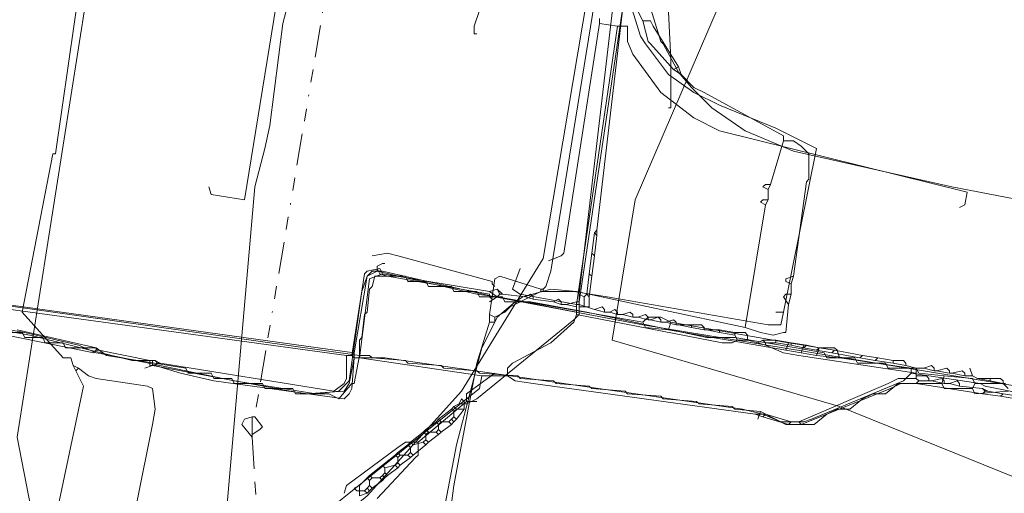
# Model space of a CAD drawing. Header units: metres. Extents: x 157984 to 159055, y 577129 to 578276.
# Tile 32 of 70: x 158463 to 158540, y 577553 to 577591. Entities that reach past the tile are written whole.
import ezdxf
from ezdxf.lldxf.tags import DXFTag

# ---------------------------------------------------------------- set-up
doc = ezdxf.new("R2010")
doc.units = ezdxf.units.M
doc.linetypes.add('RI-OVERIG', pattern=[17, 5, -2, 2, -2, 0, -2, 2, -2])
for name, color, linetype, lineweight, true_color in [('B-OI-KL-DATA_ALLIANDER TELECOM_0000792941_VECT_16O029485-G', 3, 'KL-DATA-N', 18, 0x00ff00), ('B-OI-KL-DATA_KPN_0000546663_VECT_16O029485-G', 3, 'KL-DATA-N', 18, 0x00ff00), ('B-OI-KL-DATA_LIANDER_0000574962_VECT_16O029485-G', 3, 'KL-DATA-N', 18, 0x00ff00), ('B-OI-KL-DATA_ZIGGO BV_0000546674_VECT_16O029485-G', 3, 'KL-DATA-N', 18, 0x00ff00), ('B-OI-KL-DATA_ZIGGO SERVICES_0000565862_VECT_16O029485-G', 3, 'KL-DATA-N', 18, 0x00ff00), ('B-OI-KL-ET_LS_LIANDER_0000574962_VECT_16O029485-G', 1, 'KL-LS-N', 18, 0xff0000), ('B-OI-KL-ET_MS_LIANDER_0000574962_VECT_16O029485-G', 7, 'KL-MS-N', 18, 0xa50000), ('B-OI-KL-GAS_HD_LIANDER_0000574962_VECT_16O029485-G', 30, 'KL-GAS-HD-N', 18, 0xff7f00), ('B-OI-KL-GAS_LD_LIANDER_0000574962_VECT_16O029485-G', 40, 'KL-GAS-LD-N', 18, 0xffbf00), ('B-OI-KL-WATER_VITENS_0000552354_VECT_16O029485-G', 160, 'KL-WATER-N', 18, 0x003fff), ('B-OI-KL-WATER_WBGR_0000574983_VECT_16O029485-G', 160, 'KL-WATER-N', 18, 0x003fff), ('B-OI-RI-DRUK_VDBGEMHARLINGEN_0000590425_VECT_16O029485-G', 7, 'RI-PERS', 18, 0xa500a5), ('B-OI-RI-VRIJVERVAL_VDBGEMHARLINGEN_0000590425_VECT_16O029485-G', 7, 'RI-OVERIG', 18, 0xff7fff)]:
    doc.layers.add(name, color=color, linetype=linetype, lineweight=lineweight, true_color=true_color)
doc.styles.get("Standard").update_dxf_attribs({"font": 'romans.shx'})
tags = doc.linetypes.add('KL-DATA-N', pattern='A,4,-1,[101,NLCS.SHX,S=0.5,R=0,X=0,Y=0],-1,4,-1,["D",Standard,S=1,R=0,X=-0.25,Y=-0.5],-1.5', length=12.5).pattern_tags.tags
tags[18] = DXFTag(74, 10)
tags = doc.linetypes.add('KL-GAS-HD-N', pattern='A,4,-1,[69,NLCS.SHX,S=0.5,R=0,X=0,Y=0],-1,4,-1,["H",Standard,S=1,R=0,X=0,Y=-0.5],-2', length=13).pattern_tags.tags
tags[18] = DXFTag(74, 10)
tags = doc.linetypes.add('KL-GAS-LD-N', pattern='A,4,-1,[69,NLCS.SHX,S=0.5,R=0,X=0,Y=0],-1,4,-1,["L",Standard,S=1,R=0,X=0.25,Y=-0.5],-2', length=13).pattern_tags.tags
tags[18] = DXFTag(74, 10)
tags = doc.linetypes.add('KL-LS-N', pattern='A,4,-1,[103,NLCS.SHX,S=0.75,R=0,X=0,Y=0],-1,4,-1,["L",Standard,S=1,R=0,X=0,Y=-0.5],-2', length=13).pattern_tags.tags
tags[18] = DXFTag(74, 10)
tags = doc.linetypes.add('KL-MS-N', pattern='A,4,-1,[103,NLCS.SHX,S=0.75,R=0,X=0,Y=0],-1,4,-1,["M",Standard,S=1,R=0,X=0,Y=-0.5],-2', length=13).pattern_tags.tags
tags[18] = DXFTag(74, 10)
doc.linetypes.add('KL-WATER-N', pattern='A,7,-0.5,[168,NLCS.SHX,S=0.75,R=0,X=0.75,Y=0],-2', length=9.5)
tags = doc.linetypes.add('RI-PERS', pattern='A,7,-2,["P",Standard,S=1.8,R=0,X=-0.5,Y=-0.9],-2,7,-2,[102,NLCS.SHX,S=1,R=180,X=0,Y=0],-2', length=22).pattern_tags.tags
tags[6] = DXFTag(74, 10)

msp = doc.modelspace()

# ---------------------------------------------------------------- linework, layer by layer
at = {"layer": 'B-OI-KL-DATA_ALLIANDER TELECOM_0000792941_VECT_16O029485-G', "flags": 128}
for points in [[(158232.1, 577569.9), (158233.5, 577570.1), (158233.7, 577570.5), (158234.7, 577570.5), (158234.9, 577570.9), (158235.9, 577570.9), (158236.1, 577571.3), (158237.1, 577571.3), (158237.3, 577571.7), (158238.3, 577571.7), (158238.5, 577572.1), (158239.5, 577572.1), (158239.7, 577572.5), (158241.1, 577572.5), (158241.3, 577572.9), (158242.3, 577572.9), (158242.5, 577573.3), (158243.5, 577573.3), (158243.7, 577573.7), (158244.7, 577573.7), (158244.9, 577574.1), (158245.9, 577574.1), (158246.1, 577574.5), (158247.1, 577574.5), (158247.3, 577574.9), (158248.3, 577574.9), (158248.5, 577575.3), (158249.5, 577575.3), (158249.7, 577575.7), (158250.7, 577575.7), (158250.9, 577576.1), (158251.9, 577576.1), (158252.9, 577576.9), (158254.3, 577576.9), (158254.5, 577577.3), (158255.5, 577577.3), (158255.7, 577577.7), (158257.1, 577577.7), (158257.3, 577578.1), (158258.7, 577578.1), (158258.9, 577578.5), (158259.9, 577578.5), (158260.1, 577578.9), (158261.5, 577578.9), (158261.7, 577579.3), (158263.1, 577579.3), (158263.3, 577579.7), (158264.7, 577579.7), (158264.9, 577580.1), (158266.7, 577580.1), (158266.9, 577580.5), (158268.3, 577580.5), (158268.5, 577580.9), (158270.3, 577580.9), (158270.5, 577581.3), (158271.9, 577581.3), (158272.1, 577581.7), (158273.9, 577581.7), (158274.1, 577582.1), (158275.9, 577582.1), (158276.1, 577582.5), (158278.3, 577582.5), (158278.5, 577582.9), (158280.3, 577582.9), (158280.5, 577583.3), (158282.3, 577583.3), (158282.5, 577583.7), (158284.7, 577583.7), (158284.9, 577584.1), (158287.5, 577584.1), (158287.7, 577584.5), (158290.3, 577584.5), (158290.5, 577584.9), (158293.1, 577584.9), (158293.3, 577585.3), (158295.5, 577585.3), (158295.7, 577585.7), (158298.7, 577585.7), (158298.9, 577586.1), (158303.1, 577586.1), (158303.3, 577586.5), (158307.5, 577586.5), (158307.7, 577586.9), (158313.1, 577586.9), (158313.3, 577587.3), (158318.7, 577587.3), (158318.9, 577587.7), (158324.7, 577587.7), (158324.9, 577588.1), (158343.5, 577588.1), (158343.7, 577587.7), (158351.1, 577587.7), (158351.3, 577587.3), (158356.7, 577587.3), (158356.9, 577586.9), (158360.3, 577586.9), (158360.5, 577586.5), (158363.9, 577586.5), (158364.1, 577586.1), (158367.1, 577586.1), (158367.3, 577585.7), (158370.7, 577585.7), (158370.9, 577585.3), (158373.9, 577585.3), (158374.1, 577584.9), (158377.1, 577584.9), (158377.3, 577584.5), (158379.9, 577584.5), (158380.1, 577584.1), (158383.1, 577584.1), (158383.3, 577583.7), (158386.3, 577583.7), (158386.5, 577583.3), (158389.1, 577583.3), (158389.3, 577582.9), (158392.3, 577582.9), (158392.5, 577582.5), (158395.5, 577582.5), (158395.7, 577582.1), (158398.7, 577582.1), (158398.9, 577581.7), (158401.5, 577581.7), (158401.7, 577581.3), (158404.7, 577581.3), (158404.9, 577580.9), (158406.7, 577580.9), (158406.9, 577580.5), (158409.1, 577580.5), (158409.3, 577580.1), (158411.5, 577580.1), (158411.7, 577579.7), (158413.5, 577579.7), (158413.7, 577579.3), (158415.5, 577579.3), (158415.7, 577578.9), (158417.5, 577578.9), (158417.7, 577578.5), (158419.5, 577578.5), (158419.7, 577578.1), (158421.5, 577578.1), (158421.7, 577577.7), (158423.1, 577577.7), (158423.3, 577577.3), (158425.1, 577577.3), (158425.3, 577576.9), (158426.7, 577576.9), (158426.9, 577576.5), (158428.3, 577576.5), (158428.5, 577576.1), (158429.9, 577576.1), (158430.1, 577575.7), (158431.1, 577575.7), (158431.3, 577575.3), (158432.7, 577575.3), (158432.9, 577574.9), (158433.9, 577574.9), (158434.1, 577574.5), (158435.5, 577574.5), (158435.7, 577574.1), (158437.1, 577574.1), (158437.3, 577573.7), (158438.7, 577573.7), (158438.9, 577573.3), (158440.3, 577573.3), (158440.5, 577572.9), (158441.9, 577572.9), (158442.1, 577572.5), (158443.5, 577572.5), (158443.7, 577572.1), (158445.1, 577572.1), (158445.3, 577571.7), (158446.7, 577571.7), (158446.9, 577571.3), (158448.3, 577571.3), (158449.1, 577570.9), (158449.3, 577570.5), (158450.3, 577570.5), (158450.5, 577570.1), (158451.5, 577570.1), (158451.7, 577569.7), (158489.9, 577564.3)], [(158489.9, 577564.3), (158489.5, 577562.1), (158489.3, 577562.1), (158488.3, 577560.9), (158487.5, 577561.3), (158484.9, 577561.3), (158484.7, 577561.7), (158482.5, 577561.7), (158482.3, 577562.1), (158480.1, 577562.1), (158479.9, 577562.5), (158478.5, 577562.5), (158478.3, 577562.9), (158476.5, 577562.9), (158476.3, 577563.3), (158470.1, 577564.3), (158469.3, 577564.9), (158466.9, 577564.9), (158466.7, 577565.3), (158465.3, 577565.3), (158465.1, 577565.7), (158463.7, 577565.7), (158463.5, 577566.1), (158461.7, 577566.1), (158461.5, 577566.5), (158459.7, 577566.5), (158459.5, 577566.9), (158457.7, 577566.9), (158457.5, 577567.3), (158456.1, 577567.3), (158455.9, 577567.7), (158454.5, 577567.7), (158454.3, 577568.1), (158452.9, 577568.1), (158452.7, 577568.5), (158451.3, 577568.5), (158451.1, 577568.9), (158449.7, 577568.9), (158449.5, 577569.3), (158448.1, 577569.3), (158447.9, 577569.7), (158446.5, 577569.7), (158446.3, 577570.1), (158444.9, 577570.1), (158444.7, 577570.5), (158443.3, 577570.5), (158443.1, 577570.9), (158441.7, 577570.9), (158441.5, 577571.3), (158440.1, 577571.3), (158439.9, 577571.7), (158438.5, 577571.7), (158438.3, 577572.1), (158437.3, 577572.1), (158437.1, 577572.5), (158435.7, 577572.5), (158435.5, 577572.9), (158434.1, 577572.9), (158433.9, 577573.3), (158432.5, 577573.3), (158432.3, 577573.7), (158430.5, 577573.7), (158430.3, 577574.1), (158428.5, 577574.1), (158428.3, 577574.5), (158426.5, 577574.5), (158426.3, 577574.9), (158424.5, 577574.9), (158424.3, 577575.3), (158422.5, 577575.3), (158422.3, 577575.7), (158420.5, 577575.7), (158420.3, 577576.1), (158418.5, 577576.1), (158418.3, 577576.5), (158416.5, 577576.5), (158416.3, 577576.9), (158414.5, 577576.9), (158414.3, 577577.3), (158412.5, 577577.3), (158412.3, 577577.7), (158410.5, 577577.7), (158410.3, 577578.1), (158408.5, 577578.1), (158408.3, 577578.5), (158406.1, 577578.5), (158405.9, 577578.9), (158403.7, 577578.9), (158403.5, 577579.3), (158401.7, 577579.3), (158401.5, 577579.7), (158399.3, 577579.7), (158399.1, 577580.1), (158396.5, 577580.1), (158396.3, 577580.5), (158393.3, 577580.5), (158393.1, 577580.9), (158390.1, 577580.9), (158389.9, 577581.3), (158387.3, 577581.3), (158387.1, 577581.7), (158384.1, 577581.7), (158383.9, 577582.1), (158381.3, 577582.1), (158381.1, 577582.5), (158378.1, 577582.5), (158377.9, 577582.9), (158375.7, 577582.9), (158375.5, 577583.3), (158372.5, 577583.3), (158372.3, 577583.7), (158369.3, 577583.7), (158369.1, 577584.1), (158366.1, 577584.1), (158365.9, 577584.5), (158362.9, 577584.5), (158362.7, 577584.9), (158359.3, 577584.9), (158359.1, 577585.3), (158356.9, 577585.3), (158356.7, 577585.7), (158321.7, 577585.7), (158321.5, 577585.3), (158315.3, 577585.3), (158315.1, 577584.9), (158309.3, 577584.9), (158309.1, 577584.5), (158304.1, 577584.5), (158303.9, 577584.1), (158300.5, 577584.1), (158300.3, 577583.7), (158296.9, 577583.7), (158296.7, 577583.3), (158293.3, 577583.3), (158293.1, 577582.9), (158289.3, 577582.9), (158289.1, 577582.5), (158286.5, 577582.5), (158286.3, 577582.1), (158283.7, 577582.1), (158283.5, 577581.7), (158281.3, 577581.7), (158281.1, 577581.3), (158278.9, 577581.3), (158278.7, 577580.9), (158276.5, 577580.9), (158276.3, 577580.5), (158274.5, 577580.5), (158274.3, 577580.1), (158272.5, 577580.1), (158272.3, 577579.7), (158270.5, 577579.7), (158270.3, 577579.3), (158268.9, 577579.3), (158268.7, 577578.9), (158266.9, 577578.9), (158266.7, 577578.5), (158265.3, 577578.5), (158265.1, 577578.1), (158263.7, 577578.1), (158263.5, 577577.7), (158262.1, 577577.7), (158261.9, 577577.3), (158260.9, 577577.3), (158260.7, 577576.9), (158259.3, 577576.9), (158259.1, 577576.5), (158257.7, 577576.5), (158257.5, 577576.1), (158256.1, 577576.1), (158255.9, 577575.7), (158254.9, 577575.7), (158254.7, 577575.3), (158253.7, 577575.3), (158253.5, 577574.9), (158252.5, 577574.9), (158252.3, 577574.5), (158251.3, 577574.5), (158251.1, 577574.1), (158250.1, 577574.1), (158249.9, 577573.7), (158248.9, 577573.7), (158248.7, 577573.3), (158247.7, 577573.3), (158247.5, 577572.9), (158246.5, 577572.9), (158246.3, 577572.5), (158244.9, 577572.5), (158244.7, 577572.1), (158243.7, 577572.1), (158243.5, 577571.7), (158242.5, 577571.7), (158242.3, 577571.3), (158241.3, 577571.3), (158241.1, 577570.9), (158240.1, 577570.9), (158239.9, 577570.5), (158238.9, 577570.5), (158238.7, 577570.1), (158237.7, 577570.1), (158237.5, 577569.7), (158236.5, 577569.7), (158236.3, 577569.3), (158235.3, 577569.3), (158235.1, 577568.9), (158234.1, 577568.9), (158233.9, 577568.5), (158232.3, 577568.5)], [(158489.9, 577564.3), (158489.9, 577565.5), (158490.1, 577565.7), (158490.3, 577567.5), (158490.5, 577567.7), (158490.7, 577569.5), (158490.9, 577569.7), (158491.1, 577570.5), (158493.5, 577570.5), (158493.7, 577570.1), (158495.1, 577570.1), (158495.3, 577569.7), (158497.1, 577569.7), (158497.3, 577569.3), (158499.1, 577569.3), (158499.3, 577568.9), (158501.1, 577568.9), (158501.3, 577568.5), (158503.3, 577568.5), (158507.7, 577567.7), (158517.1, 577565.7), (158519.3, 577565.7), (158524.1, 577564.9), (158526.3, 577564.5), (158526.5, 577564.1), (158528.7, 577564.1), (158528.9, 577563.7), (158531.1, 577563.7), (158531.3, 577563.3), (158533.5, 577563.3), (158533.7, 577562.9), (158535.7, 577562.7)], [(158489.9, 577564.3), (158490.7, 577564.3), (158490.9, 577564.1), (158493.5, 577563.9), (158493.7, 577563.7), (158496.3, 577563.5), (158496.5, 577563.3), (158499.1, 577563.1), (158499.3, 577562.9), (158502.3, 577562.7), (158502.5, 577562.5), (158505.1, 577562.3), (158505.3, 577562.1), (158507.9, 577561.9), (158508.1, 577561.7), (158510.7, 577561.5), (158510.9, 577561.3), (158513.5, 577561.1), (158513.7, 577560.9), (158516.3, 577560.7), (158516.5, 577560.5), (158519.1, 577560.3), (158519.3, 577560.1), (158521.3, 577559.9)], [(158535.7, 577562.7), (158535.5, 577562.1)], [(158535.7, 577562.7), (158537.9, 577562.5), (158538.1, 577562.1)], [(158535.5, 577562.1), (158532.1, 577562.1), (158531.1, 577561.3), (158530.1, 577561.3), (158529.3, 577560.9), (158528.3, 577560.1), (158527.3, 577560.1), (158526.5, 577559.7), (158525.5, 577558.9), (158523.3, 577558.9), (158521.3, 577559.9)], [(158535.5, 577562.1), (158535.7, 577561.7), (158537.9, 577561.7)], [(158538.1, 577562.1), (158537.9, 577561.7)], [(158537.9, 577561.7), (158538.1, 577561.3), (158540.7, 577561.5)], [(158538.1, 577562.1), (158540.3, 577562.1), (158540.7, 577561.7)], [(158521.3, 577559.9), (158521.1, 577559.3)]]:
    msp.add_lwpolyline(points, dxfattribs=at)
at = {"layer": 'B-OI-KL-DATA_KPN_0000546663_VECT_16O029485-G', "flags": 128}
for points in [[(158511.1, 577592.5), (158512.1, 577590.5)], [(158512.1, 577590.5), (158512.7, 577590.5), (158512.9, 577590.1), (158514.9, 577586.9)], [(158512.1, 577590.5), (158512.5, 577588.9), (158512.7, 577588.7), (158514.5, 577586.7)], [(158514.9, 577586.9), (158514.5, 577586.7)], [(158514.5, 577586.7), (158515.1, 577586.3)], [(158514.9, 577586.9), (158515.1, 577586.3)], [(158515.1, 577586.3), (158516.1, 577585.3), (158516.9, 577584.9), (158523.1, 577581.5), (158523.1, 577581.1)], [(158523.1, 577581.1), (158522.1, 577577.7)], [(158523.1, 577581.1), (158523.9, 577581.1), (158524.5, 577580.7), (158525.1, 577580.1), (158525.1, 577578.1), (158524.9, 577577.9), (158523.9, 577570.5)], [(158522.1, 577577.7), (158521.7, 577577.7), (158521.5, 577577.5), (158521.9, 577577.3)], [(158522.1, 577577.7), (158521.9, 577577.3)], [(158521.9, 577577.3), (158521.9, 577576.5)], [(158521.9, 577576.5), (158521.5, 577576.5), (158521.3, 577576.3), (158521.7, 577576.1)], [(158521.9, 577576.5), (158521.7, 577576.1)], [(158521.7, 577576.1), (158520.1, 577566.5)], [(158523.9, 577570.5), (158523.3, 577570.3), (158523.3, 577570.1), (158523.7, 577569.9)], [(158523.9, 577570.5), (158523.7, 577569.9)], [(158520.1, 577566.5), (158506.9, 577569.3), (158504.9, 577569.5), (158502.7, 577568.9), (158502.1, 577568.5), (158500.7, 577567.3), (158500.5, 577566.9), (158499.5, 577564.9), (158497.5, 577557.3), (158496.5, 577552.1), (158496.3, 577545.7)], [(158523.7, 577569.9), (158523.7, 577569.1)], [(158523.7, 577569.1), (158523.3, 577569.1), (158523.1, 577568.9), (158523.5, 577568.3)], [(158523.7, 577569.1), (158523.5, 577568.3)], [(158523.5, 577568.3), (158523.3, 577566.1), (158523.1, 577566.1), (158522.3, 577565.9), (158521.3, 577566.1), (158520.1, 577566.5)]]:
    msp.add_lwpolyline(points, dxfattribs=at)
at = {"layer": 'B-OI-KL-DATA_LIANDER_0000574962_VECT_16O029485-G', "flags": 128}
for points in [[(158640.5, 578275.3), (158640.7, 578274.7), (158640.3, 578272.9), (158639.1, 578268.3), (158638.5, 578264.9), (158636.3, 578251.5), (158633.9, 578239.1), (158620.7, 578171.5), (158618.3, 578151.9), (158617.5, 578146.7), (158616.1, 578139.3), (158616.1, 578132.1), (158615.9, 578129.3), (158613.5, 578114.3), (158608.9, 578096.9), (158598.1, 578029.3), (158594.7, 578009.1), (158587.3, 577966.3), (158540.3, 577754.5), (158516.7, 577645.5), (158512.5, 577620.1), (158512.7, 577619.7), (158514.3, 577587.5), (158514.3, 577583.7), (158514.1, 577583.7)], [(158231.7, 577568.5), (158232.7, 577568.5), (158236.9, 577569.9), (158256.3, 577576.3), (158258.7, 577576.9), (158266.1, 577578.9), (158270.9, 577579.9), (158281.5, 577581.9), (158288.1, 577582.9), (158323.3, 577585.9), (158349.5, 577585.9), (158355.3, 577585.7), (158375.5, 577583.3), (158379.3, 577582.7), (158405.9, 577578.9), (158409.1, 577578.3), (158435.3, 577572.9), (158456.3, 577567.3), (158464.1, 577565.9), (158468.1, 577564.9), (158472.1, 577563.9), (158473.7, 577563.9), (158473.7, 577563.5)], [(158448.1, 577570.9), (158451.9, 577569.9), (158452.1, 577569.7), (158489.5, 577564.5)], [(158491.3, 577570.9), (158490.5, 577570.5), (158489.5, 577564.5)], [(158491.3, 577570.9), (158491.3, 577571.3), (158491.7, 577571.5), (158491.9, 577571.5)], [(158491.3, 577570.9), (158499.1, 577569.1), (158500.7, 577568.9)], [(158500.7, 577568.9), (158500.1, 577568.5)], [(158500.7, 577568.9), (158512.1, 577566.9)], [(158512.1, 577566.9), (158512.5, 577567.3), (158513.5, 577567.3), (158514.3, 577566.9)], [(158512.1, 577566.9), (158512.3, 577566.5), (158514.1, 577566.3)], [(158514.3, 577566.9), (158514.1, 577566.3)], [(158514.3, 577566.9), (158523.5, 577565.3)], [(158514.1, 577566.3), (158523.3, 577564.7)], [(158523.5, 577565.3), (158523.3, 577564.7)], [(158523.3, 577564.7), (158524.5, 577564.5)], [(158523.5, 577565.3), (158524.7, 577565.1)], [(158524.7, 577565.1), (158524.5, 577564.5)], [(158524.7, 577565.1), (158525.9, 577564.9)], [(158525.9, 577564.9), (158525.7, 577564.3)], [(158525.9, 577564.9), (158527.1, 577564.9), (158527.3, 577564.7), (158527.5, 577564.1)], [(158489.5, 577564.1), (158489.1, 577562.1), (158488.7, 577561.5), (158485.7, 577561.3), (158484.5, 577561.5), (158473.7, 577563.5)], [(158489.5, 577564.5), (158489.5, 577564.1)], [(158489.5, 577564.1), (158491.9, 577564.1), (158496.1, 577563.5), (158519.9, 577560.1), (158521.5, 577559.7), (158522.9, 577559.1), (158524.7, 577559.1), (158525.3, 577559.3), (158532.5, 577562.3), (158533.1, 577562.9)], [(158524.5, 577564.5), (158525.7, 577564.3)], [(158525.7, 577564.3), (158527.5, 577564.1)], [(158527.5, 577564.1), (158533.1, 577563.3), (158533.1, 577562.9)], [(158473.7, 577563.5), (158473.1, 577563.3)], [(158533.1, 577562.9), (158538.5, 577562.1), (158538.9, 577561.9), (158557.9, 577558.1)]]:
    msp.add_lwpolyline(points, dxfattribs=at)
at = {"layer": 'B-OI-KL-DATA_ZIGGO BV_0000546674_VECT_16O029485-G', "flags": 128}
for points in [[(158509.9, 577598.7), (158509.3, 577598.1), (158504.9, 577570.9), (158504.5, 577569.7), (158504.3, 577569.5)], [(158509.9, 577598.7), (158510.3, 577598.3), (158510.5, 577595.1), (158511.1, 577591.9), (158511.9, 577589.3), (158512.3, 577588.7), (158514.1, 577586.3), (158516.1, 577584.9), (158518.1, 577583.9), (158522.5, 577582.1), (158525.7, 577580.5), (158523.1, 577567.7)], [(158504.1, 577569.5), (158500.9, 577570.5), (158500.5, 577570.3), (158500.1, 577567.5)], [(158504.1, 577569.3), (158501.7, 577568.1), (158501.3, 577567.7), (158500.5, 577567.3)], [(158504.1, 577569.5), (158504.3, 577569.5)], [(158504.1, 577569.5), (158504.1, 577569.3)], [(158504.1, 577569.3), (158504.3, 577569.3)], [(158504.3, 577569.5), (158504.3, 577569.3)], [(158504.3, 577569.3), (158506.7, 577569.3), (158509.3, 577568.9), (158521.9, 577566.7), (158522.9, 577566.7), (158523.1, 577567.7)], [(158523.1, 577567.7), (158522.5, 577567.7)], [(158500.1, 577566.9), (158499.1, 577563.7), (158497.3, 577554.1), (158496.9, 577551.1), (158496.7, 577547.3), (158496.5, 577547.1), (158496.3, 577547.1)], [(158500.1, 577567.5), (158500.5, 577567.3)], [(158500.1, 577567.5), (158500.1, 577566.9)], [(158500.5, 577567.3), (158500.5, 577566.9), (158500.1, 577566.9)]]:
    msp.add_lwpolyline(points, dxfattribs=at)
at = {"layer": 'B-OI-KL-DATA_ZIGGO SERVICES_0000565862_VECT_16O029485-G', "flags": 128}
msp.add_lwpolyline([(158231.5, 577568.5), (158259.3, 577577.3), (158265.3, 577578.9), (158273.1, 577580.5), (158287.5, 577582.9), (158310.1, 577584.9), (158316.5, 577585.3), (158322.9, 577585.7), (158337.3, 577585.9), (158349.9, 577585.9), (158357.7, 577585.5), (158376.1, 577583.3), (158378.3, 577582.9), (158406.3, 577578.9), (158409.5, 577578.3), (158433.5, 577573.5), (158435.7, 577572.9), (158456.7, 577567.3), (158463.7, 577566.1), (158467.9, 577565.1), (158469.3, 577564.5), (158470.5, 577564.3), (158480.1, 577562.3), (158483.9, 577561.7), (158486.5, 577561.3), (158488.3, 577561.5), (158489.1, 577562.3), (158490.1, 577569.3), (158490.5, 577570.5), (158490.9, 577570.9), (158491.7, 577570.9), (158500.5, 577568.9), (158512.1, 577566.7), (158542.5, 577561.7), (158559.3, 577558.3), (158572.5, 577555.3), (158600.3, 577548.9), (158614.9, 577545.9), (158650.1, 577540.5), (158677.5, 577538.5), (158709.7, 577538.7), (158712.3, 577538.9), (158739.9, 577541.1), (158742.5, 577541.5), (158769.3, 577545.7), (158773.3, 577546.5), (158798.5, 577551.7), (158807.9, 577553.9), (158826.1, 577558.1), (158832.9, 577559.9), (158861.1, 577567.7), (158871.9, 577570.9), (158910.7, 577582.5), (158921.9, 577586.1), (158947.5, 577594.5), (158971.9, 577602.9), (159006.5, 577614.9), (159008.9, 577616.1), (159009.7, 577616.3), (159016.5, 577618.1), (159028.7, 577620.7), (159040.5, 577623.3), (159052.9, 577624.9)], dxfattribs=at)
at = {"layer": 'B-OI-KL-ET_LS_LIANDER_0000574962_VECT_16O029485-G', "flags": 128}
for points in [[(158484.1, 577596.1), (158480.9, 577576.5), (158478.3, 577576.9), (158478.1, 577577.5)], [(158468.1, 577593.9), (158466.1, 577580.1), (158465.9, 577580.1), (158463.5, 577567.7), (158466.7, 577564.1), (158467.3, 577564.1), (158467.5, 577563.5)], [(158499.7, 577592.5), (158498.9, 577590.1), (158498.9, 577589.5), (158499.1, 577589.5)], [(158510.1, 577590.1), (158506.9, 577568.3), (158502.5, 577569.1), (158501.9, 577569.5), (158502.5, 577571.1)], [(158508.7, 577590.3), (158505.9, 577572.3), (158505.7, 577572.1), (158504.7, 577571.7)], [(158508.7, 577590.7), (158508.7, 577590.3)], [(158508.7, 577590.3), (158510.1, 577590.1)], [(158510.1, 577590.1), (158510.9, 577590.1), (158510.9, 577588.9), (158511.3, 577587.9), (158513.5, 577584.9), (158514.3, 577584.3), (158516.1, 577582.9), (158518.1, 577581.9), (158537.5, 577577.1), (158537.3, 577576.1), (158536.9, 577575.9)], [(158490.9, 577572.1), (158492.1, 577572.3), (158492.9, 577572.1), (158500.3, 577570.1), (158500.3, 577569.9), (158500.5, 577569.7)], [(158491.3, 577571.1), (158491.5, 577570.7), (158492.1, 577570.5), (158500.1, 577569.1), (158500.1, 577568.9), (158500.3, 577568.7)], [(158467.7, 577563.1), (158468.3, 577561.9), (158466.1, 577551.5), (158450.9, 577544.5), (158461.5, 577519.1), (158454.7, 577515.9), (158454.5, 577516.1), (158454.1, 577516.9)], [(158467.5, 577563.5), (158467.9, 577563.3)], [(158467.5, 577563.5), (158467.7, 577563.1)], [(158467.9, 577563.3), (158467.7, 577563.1)], [(158467.9, 577563.3), (158468.7, 577562.7), (158469.3, 577562.5), (158473.3, 577561.9), (158473.7, 577561.7), (158473.9, 577560.1), (158473.7, 577558.9), (158472.5, 577552.9), (158471.9, 577548.3), (158471.7, 577541.3)], [(158500.5, 577562.9), (158498.3, 577561.3), (158498.3, 577560.7)], [(158498.3, 577560.7), (158494.5, 577557.5)], [(158498.3, 577560.7), (158499.1, 577560.7)], [(158494.5, 577557.5), (158493.5, 577557.5), (158492.9, 577557.1), (158488.9, 577554.1), (158488.7, 577553.5)], [(158494.5, 577557.5), (158494.5, 577556.5), (158494.3, 577556.3), (158491.3, 577553.1)]]:
    msp.add_lwpolyline(points, dxfattribs=at)
at = {"layer": 'B-OI-KL-ET_MS_LIANDER_0000574962_VECT_16O029485-G', "flags": 128}
for points in [[(158511.3, 577596.9), (158507.1, 577568.5)], [(158511.3, 577596.9), (158512.3, 577596.7), (158512.5, 577592.1), (158513.5, 577588.9), (158513.7, 577588.7), (158514.9, 577586.5), (158515.9, 577585.3), (158517.5, 577583.7), (158520.1, 577581.9), (158523.9, 577580.3), (158536.3, 577577.5), (158544.7, 577575.9), (158557.5, 577573.3), (158588.7, 577565.5), (158615.9, 577559.5), (158646.3, 577554.5), (158666.5, 577552.7)], [(158362.5, 577584.7), (158405.1, 577578.7), (158408.3, 577578.1), (158433.1, 577573.1), (158437.1, 577572.1), (158453.9, 577567.7), (158459.3, 577566.5), (158469.1, 577564.5), (158469.3, 577564.7)], [(158491.7, 577570.7), (158491.5, 577571.1), (158490.5, 577570.9), (158490.3, 577570.7), (158489.3, 577564.3)], [(158491.7, 577570.7), (158490.7, 577570.3), (158489.9, 577564.1)], [(158491.7, 577570.7), (158500.1, 577569.3)], [(158500.7, 577569.5), (158500.1, 577569.3)], [(158500.1, 577569.3), (158500.7, 577568.9)], [(158500.7, 577569.5), (158501.1, 577569.1)], [(158500.7, 577569.5), (158500.9, 577569.1)], [(158500.9, 577569.1), (158500.7, 577568.9)], [(158500.7, 577568.9), (158506.9, 577567.7)], [(158500.9, 577569.1), (158501.1, 577569.1)], [(158501.1, 577569.1), (158502.9, 577568.9)], [(158502.9, 577568.9), (158503.3, 577569.1), (158503.5, 577568.9), (158503.5, 577568.7)], [(158502.9, 577568.9), (158503.5, 577568.7)], [(158503.5, 577568.7), (158505.1, 577568.5)], [(158505.1, 577568.5), (158505.5, 577568.7), (158505.7, 577568.5), (158505.7, 577568.3)], [(158505.1, 577568.5), (158505.7, 577568.3)], [(158506.9, 577568.5), (158506.1, 577568.3)], [(158506.9, 577568.5), (158507.1, 577568.5)], [(158506.9, 577568.5), (158506.9, 577568.3)], [(158507.1, 577568.5), (158507.1, 577568.3)], [(158459.7, 577568.3), (158488.9, 577564.3)], [(158505.7, 577568.3), (158506.1, 577568.3)], [(158506.1, 577568.3), (158506.9, 577568.1)], [(158506.9, 577568.3), (158507.1, 577568.3)], [(158506.9, 577568.3), (158506.9, 577568.1)], [(158506.9, 577568.1), (158506.9, 577567.7)], [(158506.9, 577567.7), (158506.9, 577567.5)], [(158507.1, 577568.3), (158508.3, 577567.9)], [(158508.3, 577567.9), (158508.9, 577568.1), (158509.1, 577567.9), (158509.1, 577567.7)], [(158508.3, 577567.9), (158509.1, 577567.7)], [(158509.1, 577567.7), (158509.5, 577567.7)], [(158509.5, 577567.7), (158509.9, 577567.9), (158510.1, 577567.7), (158510.1, 577567.5)], [(158509.5, 577567.7), (158510.1, 577567.5)], [(158510.5, 577567.5), (158511.1, 577567.7), (158511.3, 577567.5), (158511.3, 577567.3)], [(158506.9, 577567.5), (158506.7, 577566.9), (158504.9, 577565.3), (158501.9, 577563.7), (158501.5, 577563.3), (158501.5, 577562.7)], [(158506.9, 577567.5), (158518.3, 577565.3), (158519.1, 577565.3), (158519.5, 577565.5)], [(158510.1, 577567.5), (158510.5, 577567.5)], [(158510.5, 577567.5), (158511.3, 577567.3)], [(158511.3, 577567.3), (158511.7, 577567.3)], [(158511.7, 577567.3), (158512.3, 577567.5), (158512.5, 577567.3), (158512.5, 577567.1)], [(158511.7, 577567.3), (158512.5, 577567.1)], [(158512.5, 577567.1), (158512.7, 577567.1)], [(158512.7, 577567.1), (158513.3, 577567.3), (158513.5, 577567.1), (158513.5, 577566.9)], [(158512.7, 577567.1), (158513.5, 577566.9)], [(158513.5, 577566.9), (158513.9, 577566.9)], [(158513.9, 577566.9), (158514.5, 577567.1), (158514.7, 577566.9), (158514.7, 577566.7)], [(158513.9, 577566.9), (158514.7, 577566.7)], [(158463.1, 577566.3), (158469.3, 577564.9)], [(158514.7, 577566.7), (158514.9, 577566.7)], [(158514.9, 577566.7), (158515.9, 577566.7)], [(158514.9, 577566.7), (158515.9, 577566.5)], [(158515.9, 577566.7), (158516.7, 577566.7), (158516.9, 577566.5), (158516.9, 577566.3)], [(158515.9, 577566.7), (158515.9, 577566.5)], [(158515.9, 577566.5), (158516.9, 577566.3)], [(158516.9, 577566.3), (158517.1, 577566.3)], [(158517.1, 577566.3), (158518.1, 577566.3)], [(158517.1, 577566.3), (158518.1, 577566.1)], [(158518.1, 577566.3), (158519.3, 577566.1)], [(158518.1, 577566.3), (158518.1, 577566.1)], [(158518.1, 577566.1), (158519.3, 577565.9)], [(158519.3, 577566.1), (158520.1, 577566.1), (158520.3, 577565.9), (158520.3, 577565.5)], [(158519.3, 577566.1), (158519.3, 577565.9)], [(158519.3, 577565.9), (158519.5, 577565.5)], [(158519.5, 577565.5), (158520.3, 577565.5)], [(158520.3, 577565.5), (158521.1, 577565.3)], [(158521.5, 577565.5), (158521.1, 577565.3)], [(158521.5, 577565.5), (158522.5, 577565.5)], [(158521.5, 577565.5), (158521.7, 577565.3)], [(158522.5, 577565.5), (158523.7, 577565.3)], [(158522.5, 577565.5), (158522.5, 577565.3)], [(158469.3, 577564.9), (158469.5, 577564.7)], [(158469.3, 577564.9), (158469.3, 577564.7)], [(158469.3, 577564.7), (158469.5, 577564.7)], [(158469.5, 577564.7), (158473.5, 577563.9)], [(158521.1, 577565.3), (158521.7, 577565.1)], [(158521.7, 577565.3), (158522.5, 577565.3)], [(158521.7, 577565.3), (158521.7, 577565.1)], [(158521.7, 577565.1), (158523.1, 577564.5), (158524.3, 577564.3), (158533.5, 577562.9)], [(158522.5, 577565.3), (158523.7, 577565.1)], [(158523.7, 577565.3), (158524.9, 577565.1)], [(158523.7, 577565.3), (158523.7, 577565.1)], [(158523.7, 577565.1), (158524.7, 577564.9)], [(158524.9, 577565.1), (158524.7, 577564.9)], [(158524.7, 577564.9), (158525.7, 577564.7)], [(158524.9, 577565.1), (158525.9, 577564.9)], [(158525.9, 577564.9), (158525.7, 577564.7)], [(158525.7, 577564.7), (158526.9, 577564.5)], [(158525.9, 577564.9), (158527.1, 577564.7)], [(158527.1, 577564.7), (158526.9, 577564.5)], [(158527.1, 577564.7), (158529.3, 577564.3)], [(158473.5, 577563.9), (158473.9, 577563.9)], [(158473.5, 577563.9), (158473.5, 577563.5), (158473.9, 577563.5)], [(158489.5, 577564.1), (158489.3, 577561.7), (158489.1, 577561.3), (158488.7, 577560.9), (158478.5, 577562.3), (158475.9, 577562.9), (158473.9, 577563.5)], [(158473.9, 577563.9), (158474.3, 577563.7)], [(158473.9, 577563.9), (158474.1, 577563.7)], [(158488.9, 577564.3), (158488.9, 577562.5), (158488.7, 577562.1), (158487.9, 577561.5), (158474.3, 577563.7)], [(158488.9, 577564.3), (158489.3, 577564.3)], [(158489.3, 577564.3), (158489.5, 577564.1)], [(158489.5, 577564.1), (158489.9, 577564.1)], [(158489.9, 577564.1), (158499.5, 577562.7)], [(158526.9, 577564.5), (158529.1, 577564.1)], [(158529.3, 577564.3), (158529.1, 577564.1)], [(158529.1, 577564.1), (158530.3, 577563.9)], [(158529.3, 577564.3), (158530.5, 577564.1)], [(158530.5, 577564.1), (158530.3, 577563.9)], [(158530.3, 577563.9), (158531.7, 577563.7)], [(158530.5, 577564.1), (158531.7, 577563.9)], [(158531.7, 577563.9), (158532.5, 577563.9), (158532.7, 577563.7), (158532.7, 577563.5)], [(158531.7, 577563.9), (158531.7, 577563.7)], [(158474.1, 577563.7), (158473.9, 577563.5)], [(158474.1, 577563.7), (158474.3, 577563.7)], [(158531.7, 577563.7), (158532.7, 577563.5)], [(158532.7, 577563.5), (158533.5, 577563.3)], [(158533.5, 577563.3), (158534.1, 577563.3)], [(158533.5, 577563.3), (158533.5, 577562.9)], [(158534.1, 577563.3), (158534.7, 577563.5), (158534.9, 577563.3), (158534.9, 577563.1)], [(158534.1, 577563.3), (158534.9, 577563.1)], [(158534.9, 577563.1), (158535.1, 577563.1)], [(158535.1, 577563.1), (158535.9, 577563.3), (158536.1, 577563.1), (158536.1, 577562.9)], [(158535.1, 577563.1), (158536.1, 577562.9)], [(158536.3, 577562.9), (158537.1, 577563.1), (158537.3, 577562.9), (158537.3, 577562.7)], [(158537.9, 577562.7), (158537.7, 577563.3)], [(158499.5, 577562.7), (158499.3, 577561.7), (158487.1, 577551.9), (158486.9, 577523.3), (158486.7, 577521.7), (158482.9, 577490.1), (158482.7, 577482.7), (158482.1, 577475.5), (158479.3, 577440.9), (158478.5, 577433.1), (158476.5, 577416.1), (158470.7, 577355.7), (158465.7, 577311.1), (158463.5, 577294.5), (158461.3, 577286.9), (158455.3, 577279.5), (158454.7, 577273.7)], [(158499.5, 577562.7), (158501.5, 577562.7)], [(158501.5, 577562.7), (158502.1, 577562.3), (158503.5, 577562.1), (158520.9, 577559.7)], [(158533.5, 577562.5), (158532.1, 577562.5), (158531.3, 577562.1), (158524.3, 577559.1)], [(158533.5, 577562.9), (158533.5, 577562.7)], [(158533.5, 577562.7), (158534.3, 577562.7), (158534.5, 577562.5), (158534.5, 577562.3)], [(158533.5, 577562.7), (158533.5, 577562.5)], [(158533.5, 577562.5), (158533.7, 577562.3)], [(158533.7, 577562.3), (158533.5, 577562.1)], [(158533.7, 577562.3), (158534.5, 577562.3)], [(158534.5, 577562.3), (158534.7, 577562.3)], [(158534.7, 577562.3), (158535.5, 577562.5), (158535.7, 577562.3), (158535.7, 577562.1)], [(158534.7, 577562.3), (158535.7, 577562.1)], [(158536.1, 577562.9), (158536.3, 577562.9)], [(158536.1, 577562.1), (158536.7, 577562.3), (158536.9, 577562.1), (158536.9, 577561.9)], [(158536.3, 577562.9), (158537.3, 577562.7)], [(158537.3, 577562.7), (158537.9, 577562.7)], [(158537.9, 577562.7), (158538.3, 577562.5)], [(158538.3, 577562.5), (158539.3, 577562.5)], [(158538.3, 577562.5), (158539.3, 577562.3)], [(158539.3, 577562.5), (158540.1, 577562.5), (158540.3, 577562.3), (158540.3, 577562.1)], [(158539.3, 577562.5), (158539.3, 577562.3)], [(158539.3, 577562.3), (158540.3, 577562.1)], [(158533.5, 577562.1), (158532.3, 577562.1), (158531.5, 577561.7), (158524.5, 577558.9)], [(158533.5, 577562.1), (158538.7, 577561.3)], [(158535.7, 577562.1), (158536.1, 577562.1)], [(158536.1, 577562.1), (158536.9, 577561.9)], [(158536.9, 577561.9), (158538.7, 577561.7)], [(158538.7, 577561.7), (158539.1, 577561.5)], [(158538.7, 577561.7), (158538.9, 577561.5)], [(158538.9, 577561.5), (158538.7, 577561.3)], [(158538.9, 577561.5), (158539.1, 577561.5)], [(158539.1, 577561.5), (158540.3, 577561.3)], [(158540.3, 577562.1), (158540.5, 577562.1)], [(158538.7, 577561.3), (158540.1, 577561.1)], [(158540.3, 577561.3), (158540.1, 577561.1)], [(158540.1, 577561.1), (158541.3, 577560.9)], [(158540.3, 577561.3), (158541.5, 577561.1)], [(158520.9, 577559.7), (158521.7, 577559.7)], [(158520.9, 577559.7), (158521.5, 577559.5)], [(158521.7, 577559.7), (158521.5, 577559.5)], [(158521.5, 577559.5), (158523.5, 577558.9)], [(158521.7, 577559.7), (158523.7, 577559.1)], [(158523.7, 577559.1), (158523.5, 577558.9)], [(158523.5, 577558.9), (158524.5, 577558.9)], [(158523.7, 577559.1), (158524.3, 577559.1)], [(158524.3, 577559.1), (158524.5, 577558.9)]]:
    msp.add_lwpolyline(points, dxfattribs=at)
at = {"layer": 'B-OI-KL-GAS_HD_LIANDER_0000574962_VECT_16O029485-G', "flags": 128}
msp.add_lwpolyline([(158316.1, 577713.1), (158337.7, 577689.7), (158535.9, 577689.5), (158533.5, 577674.3), (158531.7, 577660.9), (158524.5, 577606.7), (158511.5, 577576.5), (158509.7, 577565.5), (158527.5, 577560.3), (158589.3, 577535.3), (158672.7, 577534.3), (158732.5, 577536.1), (158733.3, 577536.3), (158749.9, 577541.9), (158782.3, 577545.7), (158784.1, 577546.1), (158811.7, 577552.7), (158813.1, 577552.9), (158849.1, 577558.7), (158868.1, 577567.7), (158870.7, 577568.7), (158874.1, 577569.9), (158876.1, 577570.3), (158933.9, 577584.5), (158955.3, 577592.5), (158973.9, 577601.7), (158988.1, 577607.5), (159003.9, 577610.5), (159023.1, 577612.5), (159028.7, 577612.9), (159050.9, 577614.3), (159051.9, 577614.5), (159051.9, 577614.7)], dxfattribs=at)
at = {"layer": 'B-OI-KL-GAS_LD_LIANDER_0000574962_VECT_16O029485-G', "flags": 128}
msp.add_lwpolyline([(158596.9, 578021.9), (158587.3, 577966.3), (158540.3, 577754.5), (158516.7, 577645.5), (158504.3, 577571.9), (158497.9, 577561.5), (158490.5, 577553.3), (158489.3, 577552.3), (158488.7, 577541.5), (158488.7, 577522.7), (158488.5, 577520.5), (158475.3, 577394.1)], dxfattribs=at)
at = {"layer": 'B-OI-KL-WATER_VITENS_0000552354_VECT_16O029485-G', "flags": 128}
for points in [[(158510.9, 577596.5), (158510.3, 577596.3), (158507.1, 577569.1)], [(158510.9, 577594.7), (158508.5, 577574.1)], [(158508.3, 577573.9), (158508.1, 577572.3)], [(158508.5, 577574.1), (158508.3, 577573.9)], [(158508.3, 577573.9), (158508.5, 577573.7)], [(158508.5, 577574.1), (158508.5, 577573.7)], [(158508.5, 577573.7), (158508.3, 577572.1)], [(158508.1, 577572.3), (158507.9, 577570.7)], [(158508.1, 577572.3), (158508.3, 577572.1)], [(158508.3, 577572.1), (158508.1, 577570.5)], [(158507.9, 577570.7), (158507.7, 577569.1)], [(158507.9, 577570.7), (158508.1, 577570.5)], [(158508.1, 577570.5), (158507.9, 577568.9)], [(158507.1, 577569.1), (158507.5, 577568.9)], [(158507.1, 577569.1), (158507.1, 577568.1)], [(158507.7, 577569.1), (158507.5, 577568.9)], [(158507.5, 577568.9), (158507.5, 577568.1)], [(158507.9, 577568.9), (158507.9, 577568.1), (158507.5, 577568.1)], [(158507.7, 577569.1), (158507.9, 577568.9)], [(158507.1, 577568.1), (158507.1, 577567.5), (158506.7, 577567.1), (158499.1, 577560.9), (158498.3, 577560.5), (158498.1, 577560.5)], [(158507.1, 577568.1), (158507.5, 577568.1)], [(158497.7, 577560.5), (158497.9, 577560.9), (158498.1, 577560.7), (158498.1, 577560.5)], [(158497.1, 577560.1), (158496.1, 577559.3)], [(158497.3, 577560.3), (158497.1, 577560.1)], [(158497.1, 577560.1), (158497.3, 577559.9)], [(158497.7, 577560.5), (158497.3, 577560.3)], [(158497.3, 577560.3), (158497.5, 577560.1)], [(158497.5, 577560.1), (158497.3, 577559.9)], [(158497.5, 577560.1), (158498.1, 577560.1)], [(158498.1, 577560.1), (158497.5, 577559.3)], [(158497.7, 577560.5), (158498.1, 577560.5)], [(158498.1, 577560.5), (158498.1, 577560.1)], [(158496.1, 577559.3), (158495.9, 577559.1)], [(158496.1, 577559.3), (158496.3, 577559.1)], [(158497.1, 577559.3), (158496.9, 577559.1)], [(158497.3, 577559.5), (158497.1, 577559.3)], [(158497.1, 577559.3), (158497.3, 577559.1)], [(158497.3, 577559.9), (158497.3, 577559.5)], [(158497.3, 577559.5), (158497.5, 577559.3)], [(158497.5, 577559.3), (158497.3, 577559.1)], [(158495.1, 577558.5), (158494.9, 577558.3)], [(158495.9, 577559.1), (158495.1, 577558.5)], [(158495.1, 577558.5), (158495.3, 577558.3)], [(158495.9, 577559.1), (158496.1, 577558.9)], [(158496.1, 577558.5), (158495.9, 577558.3)], [(158496.3, 577559.1), (158496.1, 577558.9)], [(158496.1, 577558.9), (158496.1, 577558.5)], [(158496.1, 577558.5), (158496.3, 577558.3)], [(158496.3, 577559.1), (158496.9, 577559.1)], [(158497.1, 577558.9), (158496.3, 577558.3)], [(158496.9, 577559.1), (158497.1, 577558.9)], [(158497.3, 577559.1), (158497.1, 577558.9)], [(158494.9, 577558.3), (158493.9, 577557.5)], [(158494.9, 577558.3), (158495.1, 577558.1)], [(158495.1, 577557.7), (158494.9, 577557.5)], [(158495.3, 577558.3), (158495.1, 577558.1)], [(158495.1, 577558.1), (158495.1, 577557.7)], [(158495.1, 577557.7), (158495.3, 577557.5)], [(158495.3, 577558.3), (158495.9, 577558.3)], [(158496.1, 577558.1), (158495.3, 577557.5)], [(158495.9, 577558.3), (158496.1, 577558.1)], [(158496.3, 577558.3), (158496.1, 577558.1)], [(158493.7, 577557.3), (158492.9, 577556.7)], [(158493.9, 577557.5), (158493.7, 577557.3)], [(158493.7, 577557.3), (158493.9, 577557.1)], [(158493.9, 577557.5), (158494.1, 577557.3)], [(158494.1, 577557.3), (158493.9, 577557.1)], [(158493.9, 577557.1), (158493.9, 577556.7)], [(158494.9, 577557.5), (158494.1, 577557.3)], [(158495.1, 577557.3), (158494.1, 577556.5)], [(158494.9, 577557.5), (158495.1, 577557.3)], [(158495.3, 577557.5), (158495.1, 577557.3)], [(158492.7, 577556.5), (158491.7, 577555.7)], [(158492.9, 577556.7), (158492.7, 577556.5)], [(158492.7, 577556.5), (158492.9, 577556.3)], [(158492.9, 577556.7), (158493.1, 577556.5)], [(158493.1, 577556.5), (158492.9, 577556.3)], [(158492.9, 577556.3), (158492.9, 577555.9)], [(158493.1, 577556.5), (158493.7, 577556.5)], [(158493.9, 577556.3), (158493.1, 577555.7)], [(158493.9, 577556.7), (158493.7, 577556.5)], [(158493.7, 577556.5), (158493.9, 577556.3)], [(158493.9, 577556.7), (158494.1, 577556.5)], [(158494.1, 577556.5), (158493.9, 577556.3)], [(158491.7, 577555.7), (158490.7, 577554.9)], [(158491.7, 577555.7), (158491.9, 577555.5)], [(158492.7, 577555.7), (158491.9, 577555.5)], [(158491.9, 577555.5), (158491.9, 577555.1)], [(158492.9, 577555.5), (158492.1, 577554.9)], [(158492.9, 577555.9), (158492.7, 577555.7)], [(158492.7, 577555.7), (158492.9, 577555.5)], [(158492.9, 577555.9), (158493.1, 577555.7)], [(158493.1, 577555.7), (158492.9, 577555.5)], [(158490.5, 577554.7), (158489.9, 577554.1)], [(158490.7, 577554.9), (158490.5, 577554.7)], [(158490.5, 577554.7), (158490.7, 577554.5)], [(158490.7, 577554.9), (158490.9, 577554.7)], [(158490.9, 577554.7), (158490.7, 577554.5)], [(158490.9, 577554.7), (158491.5, 577554.7)], [(158491.7, 577554.9), (158491.5, 577554.7)], [(158491.5, 577554.7), (158491.7, 577554.5)], [(158491.9, 577555.1), (158491.7, 577554.9)], [(158491.7, 577554.9), (158491.9, 577554.7)], [(158491.9, 577554.7), (158491.7, 577554.5)], [(158491.9, 577555.1), (158492.1, 577554.9)], [(158492.1, 577554.9), (158491.9, 577554.7)], [(158489.9, 577554.1), (158489.5, 577553.9), (158489.7, 577553.7), (158489.9, 577553.7)], [(158489.9, 577554.1), (158489.9, 577553.7)], [(158490.5, 577553.9), (158490.3, 577553.7)], [(158490.7, 577554.1), (158490.5, 577553.9)], [(158490.5, 577553.9), (158490.7, 577553.7)], [(158490.7, 577554.5), (158490.7, 577554.1)], [(158490.7, 577554.1), (158490.9, 577553.9)], [(158490.9, 577553.9), (158490.7, 577553.7)], [(158491.7, 577554.5), (158490.9, 577553.9)], [(158489.9, 577553.7), (158490.3, 577553.7)], [(158489.9, 577553.7), (158489.9, 577553.3)], [(158490.5, 577553.5), (158489.9, 577553.3)], [(158490.3, 577553.7), (158490.5, 577553.5)], [(158490.7, 577553.7), (158490.5, 577553.5)]]:
    msp.add_lwpolyline(points, dxfattribs=at)
at = {"layer": 'B-OI-KL-WATER_WBGR_0000574983_VECT_16O029485-G', "flags": 128}
msp.add_lwpolyline([(158538.1, 578093.3), (158552.1, 578090.1), (158583.5, 578084.9), (158587.5, 578084.1), (158594.7, 578082.7), (158595.5, 578082.3), (158596.9, 578080.7), (158597.3, 578078.7), (158597.3, 578076.7), (158593.9, 578053.7), (158593.1, 578049.3), (158571.1, 577934.1), (158569.9, 577928.5), (158555.9, 577866.7), (158553.7, 577855.7), (158550.3, 577841.1), (158539.7, 577796.1), (158536.1, 577780.1), (158527.9, 577744.1), (158524.5, 577728.3), (158523.5, 577722.7), (158521.1, 577712.7), (158518.7, 577703.5), (158516.7, 577694.5), (158513.3, 577678.1), (158512.3, 577674.1), (158508.7, 577659.9), (158508.3, 577658.9), (158503.7, 577647.5), (158503.3, 577646.9), (158499.1, 577639.7), (158493.7, 577628.1), (158491.1, 577620.1), (158490.3, 577615.9), (158489.5, 577613.3), (158488.7, 577611.5), (158488.3, 577609.9), (158484.7, 577593.3), (158483.9, 577590.3), (158482.9, 577582.3), (158482.5, 577580.5), (158481.7, 577577.5), (158478.7, 577543.1), (158478.7, 577529.9), (158479.1, 577517.1), (158479.3, 577516.3), (158478.9, 577516.3)], dxfattribs=at)
at = {"layer": 'B-OI-RI-DRUK_VDBGEMHARLINGEN_0000590425_VECT_16O029485-G', "ltscale": 0.5, "flags": 128}
msp.add_lwpolyline([(158525.7, 578089.7), (158527.5, 578092.9), (158528.1, 578093.3), (158529.3, 578094.3), (158529.9, 578094.5), (158591.1, 578085.5), (158593.1, 578082.9), (158587.3, 578042.5), (158586.7, 578039.5), (158563.9, 577924.9), (158562.5, 577918.7), (158548.7, 577856.7), (158538.7, 577813.1), (158505.1, 577669.3), (158504.1, 577665.9), (158484.9, 577638.5), (158472.1, 577615.1), (158463.1, 577557.9), (158467.5, 577535.3), (158468.1, 577533.3), (158479.3, 577499.7), (158472.3, 577421.3), (158471.1, 577409.5), (158465.5, 577357.3), (158463.3, 577334.9), (158459.9, 577299.5), (158452.7, 577274.3), (158452.7, 577269.1)], dxfattribs=at)
at = {"layer": 'B-OI-RI-VRIJVERVAL_VDBGEMHARLINGEN_0000590425_VECT_16O029485-G', "ltscale": 0.5, "flags": 128}
for points in [[(158489.7, 577607.1), (158481.7, 577559.5)], [(158481.5, 577559.5), (158480.9, 577559.3), (158480.7, 577558.9), (158481.5, 577557.9)], [(158481.5, 577559.5), (158481.7, 577559.5)], [(158481.5, 577559.5), (158481.5, 577558.1)], [(158481.7, 577559.5), (158482.3, 577558.7), (158482.1, 577558.5), (158481.5, 577558.1)], [(158481.5, 577557.9), (158483.7, 577523.7), (158483.5, 577522.9), (158480.7, 577461.7)], [(158481.5, 577558.1), (158481.5, 577557.9)]]:
    msp.add_lwpolyline(points, dxfattribs=at)

doc.saveas('drawing.dxf')
